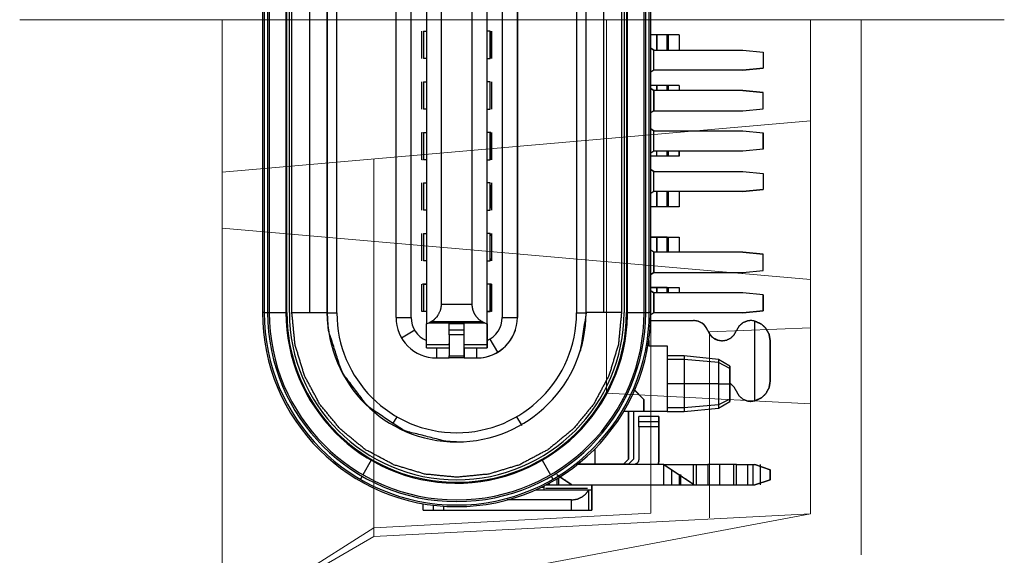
# Model space of a CAD drawing. Header units: millimetres. Extents: x 1290 to 1596, y 426 to 892.
# Tile 32 of 41: x 1469.68 to 1479.42, y 465.7 to 471. Entities that reach past the tile are written whole.
import ezdxf

# ---------------------------------------------------------------- set-up
doc = ezdxf.new("R2010")
doc.units = ezdxf.units.MM
doc.linetypes.add('CENTER', pattern=[50.8, 31.75, -6.35, 6.35, -6.35])
doc.linetypes.add('Continuous2', pattern=[0])
doc.layers.get('0').update_dxf_attribs({"lineweight": 20})
doc.layers.add('CEN', color=1, linetype='CENTER', lineweight=13)
doc.layers.add('Unnamed Level 55', color=1, linetype='Continuous')

# ---------------------------------------------------------------- blocks, each defined once
blk = doc.blocks.new('08302022201')
at = {"layer": 'Unnamed Level 55', "color": 6, "linetype": 'Continuous2', "lineweight": -3}
for p, q in [((2.895, 3.6091), (-2.895, 3.6091)), ((-2.895, 3.5931), (-2.895, 3.6091)), ((-2.895, 3.5931), (-2.895, 3.5588)), ((2.895, 3.5931), (-2.895, 3.5931)), ((2.895, 3.5931), (-2.895, 3.5931)), ((-2.895, 3.5588), (-2.895, 3.5425)), ((2.895, 3.5588), (-2.895, 3.5588)), ((-2.895, 3.5425), (-2.895, 3.3773)), ((2.895, 3.5425), (-2.895, 3.5425)), ((2.895, 3.5425), (-2.895, 3.5425)), ((-2.895, 3.3686), (-2.895, 3.3773)), ((2.895, 3.3773), (-2.895, 3.3773)), ((-2.895, 3.3686), (2.895, 3.3686)), ((-2.895, 3.3686), (2.895, 3.3686)), ((-2.895, 3.3436), (2.895, 3.3436)), ((-2.895, 3.3186), (2.895, 3.3186)), ((-2.895, 3.3186), (-2.895, 2.9686)), ((2.895, 3.1436), (-2.895, 3.1436)), ((-2.9585, 2.9671), (-2.9, 2.9686)), ((-2.9, 2.9686), (-2.9, 2.8736)), ((-2.895, 2.9686), (2.895, 2.9686)), ((2.895, 2.9686), (-2.895, 2.9686)), ((-2.895, 2.9686), (2.895, 2.9686)), ((-2.895, 2.9686), (2.895, 2.9686)), ((-2.9, 2.8736), (2.9, 2.8736)), ((-4.5146, 2.6237), (-4.5443, 2.6409)), ((-4.3574, 2.533), (-4.5005, 2.6156)), ((-3.9262, 2.2811), (-3.9981, 2.3226)), ((-2.945, 2.2886), (-2.945, 2.1386)), ((-2.945, 2.2886), (2.945, 2.2886)), ((-3.072, 2.104), (-3.1483, 2.2331)), ((-2.945, 2.1386), (2.945, 2.1386)), ((-4.8493, 2.0186), (-4.8493, 1.8186)), ((-4.8493, 2.0186), (-4.7869, 2.0186)), ((-3.245, 1.9886), (-3.245, 1.7636)), ((-3.245, 1.9886), (-3.2164, 1.9886)), ((-3.2164, 1.7636), (-3.2164, 1.9886)), ((-3.2164, 1.9886), (-3.0081, 1.9886)), ((-3.0081, 1.9886), (-2.9984, 1.9644)), ((-2.885, 1.9886), (-3.0081, 1.9886)), ((-2.9984, 1.9644), (-2.9984, 1.4129)), ((-2.885, 2.0273), (-2.885, 2.0336)), ((-2.885, 2.0336), (-2.615, 2.0336)), ((-2.885, 2.0336), (-2.615, 2.0336)), ((-2.885, 2.0083), (-2.885, 2.0273)), ((-2.615, 2.0182), (-2.885, 2.0182)), ((-2.885, 1.9886), (-2.885, 2.0182)), ((-2.615, 2.0182), (-2.885, 2.0182)), ((-2.615, 1.9886), (-2.885, 1.9886)), ((-2.615, 2.0083), (-2.615, 2.0273)), ((-2.615, 2.0182), (-2.615, 1.9886)), ((-2.615, 1.9886), (-2.615, 2.0083)), ((-2.385, 1.9886), (-2.615, 1.9886)), ((-2.385, 2.0336), (-2.115, 2.0336)), ((-2.115, 2.0182), (-2.385, 2.0182)), ((-2.385, 1.9886), (-2.385, 2.0182)), ((-2.115, 2.0182), (-2.385, 2.0182)), ((-2.115, 1.9886), (-2.385, 1.9886)), ((-2.115, 2.0182), (-2.115, 1.9886)), ((-1.885, 1.9886), (-2.115, 1.9886)), ((-1.885, 2.0336), (-1.615, 2.0336)), ((-1.885, 1.9886), (-1.885, 2.0182)), ((-1.615, 2.0182), (-1.885, 2.0182)), ((-1.615, 2.0182), (-1.885, 2.0182)), ((-1.615, 1.9886), (-1.885, 1.9886)), ((-1.615, 2.0182), (-1.615, 1.9886)), ((-1.385, 1.9886), (-1.615, 1.9886)), ((-1.385, 2.0273), (-1.385, 2.0336)), ((-1.385, 2.0336), (-1.115, 2.0336)), ((-1.385, 2.0336), (-1.115, 2.0336)), ((-1.385, 1.9886), (-1.385, 2.0182)), ((-1.115, 2.0182), (-1.385, 2.0182)), ((-1.385, 1.9886), (-1.385, 2.0083)), ((-1.115, 1.9886), (-1.385, 1.9886)), ((-1.115, 2.0336), (-1.115, 2.0273)), ((-1.115, 2.0182), (-1.115, 1.9886)), ((-0.885, 1.9886), (-1.115, 1.9886)), ((-0.885, 2.0336), (-0.615, 2.0336)), ((-0.615, 2.0182), (-0.885, 2.0182)), ((-0.885, 1.9886), (-0.885, 2.0182)), ((-0.615, 1.9886), (-0.885, 1.9886)), ((-0.615, 2.0182), (-0.615, 1.9886)), ((-0.385, 1.9886), (-0.615, 1.9886)), ((-0.385, 2.0336), (-0.115, 2.0336)), ((-0.385, 1.9886), (-0.385, 2.0182)), ((-0.115, 2.0182), (-0.385, 2.0182)), ((-0.115, 2.0182), (-0.385, 2.0182)), ((-0.115, 1.9886), (-0.385, 1.9886)), ((-0.115, 2.0182), (-0.115, 1.9886)), ((0.115, 1.9886), (-0.115, 1.9886)), ((-4.8493, 1.9186), (-4.8017, 1.9186)), ((-3.345, 1.8886), (-3.345, 1.7636)), ((-3.245, 1.8886), (-3.345, 1.8886)), ((-2.9859, 1.9395), (-2.9859, 1.4376)), ((-4.8111, 1.8186), (-4.8493, 1.8186)), ((-4.8493, 1.8186), (-4.8493, 0.5536)), ((-3.345, 1.6136), (-3.345, 1.7636)), ((-3.345, 1.7636), (-3.3235, 1.7636)), ((-3.3235, 1.7636), (-3.3235, 1.6136)), ((-3.1176, 1.7636), (-3.3235, 1.7636)), ((-3.2164, 1.7636), (-3.2019, 1.7636)), ((-3.1176, 1.6136), (-3.1176, 1.7636)), ((-3.1176, 1.7636), (-3.0711, 1.7636)), ((-3.1144, 1.7636), (-3.1144, 1.6136)), ((-3.0711, 1.6136), (-3.0711, 1.7636)), ((-3.0711, 1.7636), (-3.0081, 1.7636)), ((-3.0711, 1.7636), (-3.0081, 1.7636)), ((-3.0081, 1.6136), (-3.0081, 1.7636)), ((-3.0081, 1.6136), (-3.0081, 1.7636)), ((-2.8127, 1.8386), (2.8127, 1.8386)), ((-2.8127, 1.8386), (-2.8127, 1.5386)), ((-4.175, 1.6898), (-4.1746, 1.72)), ((-3.2617, 1.6136), (-3.345, 1.6136)), ((-3.345, 1.6136), (-3.3235, 1.6136)), ((-3.345, 1.6136), (-3.345, 1.4886)), ((-3.3235, 1.6136), (-3.1176, 1.6136)), ((-3.245, 1.6136), (-3.2617, 1.6136)), ((-3.245, 1.6136), (-3.2164, 1.6136)), ((-3.245, 1.6136), (-3.245, 1.3886)), ((-3.2164, 1.6136), (-3.0081, 1.6136)), ((-3.2164, 1.3886), (-3.2164, 1.6136)), ((-3.1176, 1.6136), (-3.0711, 1.6136)), ((-3.0711, 1.6136), (-3.0081, 1.6136)), ((-3.345, 1.4886), (-3.245, 1.4886)), ((2.8127, 1.5386), (-2.8127, 1.5386)), ((-3.245, 1.3886), (-3.145, 1.3886)), ((-3.2164, 1.3886), (-3.245, 1.3886)), ((-3.0081, 1.3886), (-3.2164, 1.3886)), ((-3.145, 1.3886), (-3.125, 1.3886)), ((-3.125, 1.3886), (-3.025, 1.3886)), ((-3.025, 1.3886), (-2.885, 1.3886)), ((-2.9984, 1.4129), (-3.0081, 1.3886)), ((-3.0081, 1.3886), (-2.885, 1.3886)), ((-2.885, 1.369), (-2.885, 1.3886)), ((-2.885, 1.3886), (-2.615, 1.3886)), ((-2.885, 1.3886), (-2.885, 1.359)), ((-2.615, 1.369), (-2.615, 1.3886)), ((-2.615, 1.3886), (-2.385, 1.3886)), ((-2.615, 1.3886), (-2.505, 1.3886)), ((-2.615, 1.359), (-2.615, 1.3886)), ((-2.615, 1.35), (-2.615, 1.369)), ((-2.505, 1.3886), (-2.385, 1.3886)), ((-2.385, 1.3886), (-2.115, 1.3886)), ((-2.385, 1.3886), (-2.385, 1.359)), ((-2.115, 1.3886), (-1.885, 1.3886)), ((-2.115, 1.359), (-2.115, 1.3886)), ((-2.115, 1.3886), (-1.885, 1.3886)), ((-1.885, 1.3886), (-1.615, 1.3886)), ((-1.885, 1.3886), (-1.885, 1.359)), ((-1.615, 1.3886), (-1.385, 1.3886)), ((-1.615, 1.3886), (-1.495, 1.3886)), ((-1.615, 1.359), (-1.615, 1.3886)), ((-1.495, 1.3886), (-1.385, 1.3886)), ((-1.385, 1.3886), (-1.115, 1.3886)), ((-1.385, 1.3886), (-1.385, 1.359)), ((-1.115, 1.369), (-1.115, 1.3886)), ((-1.115, 1.3886), (-0.885, 1.3886)), ((-1.115, 1.3886), (-1.005, 1.3886)), ((-1.115, 1.359), (-1.115, 1.3886)), ((-1.115, 1.35), (-1.115, 1.369)), ((-1.005, 1.3886), (-0.885, 1.3886)), ((-0.885, 1.3886), (-0.615, 1.3886)), ((-0.885, 1.3886), (-0.885, 1.359)), ((-0.615, 1.3886), (-0.385, 1.3886)), ((-0.615, 1.359), (-0.615, 1.3886)), ((-0.615, 1.3886), (-0.385, 1.3886)), ((-0.385, 1.3886), (-0.115, 1.3886)), ((-0.385, 1.3886), (-0.385, 1.359)), ((-0.115, 1.3886), (0.115, 1.3886)), ((-0.115, 1.359), (-0.115, 1.3886)), ((-0.115, 1.3886), (0.1149, 1.3886)), ((-4.85, 1.3236), (-4.8493, 1.3236)), ((-4.85, 1.2736), (-4.8493, 1.2736)), ((-3.1603, 1.3616), (-3.2895, 1.2854)), ((-2.885, 1.359), (-2.615, 1.359)), ((-2.885, 1.3436), (-2.885, 1.35)), ((-2.615, 1.3436), (-2.885, 1.3436)), ((-2.615, 1.3436), (-2.885, 1.3436)), ((-2.885, 1.3436), (-2.615, 1.3436)), ((-2.615, 1.3436), (-2.885, 1.3436)), ((-2.615, 1.3436), (-2.615, 1.35)), ((-2.385, 1.359), (-2.115, 1.359)), ((-2.385, 1.359), (-2.115, 1.359)), ((-2.385, 1.3436), (-2.3625, 1.3436)), ((-2.115, 1.3436), (-2.385, 1.3436)), ((-2.115, 1.3436), (-2.385, 1.3436)), ((-2.1375, 1.3436), (-2.115, 1.3436)), ((-1.885, 1.359), (-1.615, 1.359)), ((-1.885, 1.359), (-1.615, 1.359)), ((-1.8625, 1.3436), (-1.885, 1.3436)), ((-1.615, 1.3436), (-1.885, 1.3436)), ((-1.615, 1.3436), (-1.885, 1.3436)), ((-1.8625, 1.3436), (-1.6375, 1.3436)), ((-1.615, 1.3436), (-1.6375, 1.3436)), ((-1.385, 1.359), (-1.115, 1.359)), ((-1.385, 1.359), (-1.115, 1.359)), ((-1.115, 1.3436), (-1.385, 1.3436)), ((-1.385, 1.3436), (-1.115, 1.3436)), ((-1.385, 1.3436), (-1.115, 1.3436)), ((-0.885, 1.359), (-0.615, 1.359)), ((-0.615, 1.3436), (-0.885, 1.3436)), ((-0.615, 1.3436), (-0.885, 1.3436)), ((-0.615, 1.3436), (-0.885, 1.3436)), ((-0.615, 1.3436), (-0.885, 1.3436)), ((-0.385, 1.359), (-0.115, 1.359)), ((-0.385, 1.359), (-0.115, 1.359)), ((-0.385, 1.3436), (-0.115, 1.3436)), ((-0.385, 1.3436), (-0.115, 1.3436)), ((-0.115, 1.3436), (-0.385, 1.3436)), ((-0.115, 1.3436), (-0.385, 1.3436)), ((-0.385, 1.3436), (-0.115, 1.3436)), ((-4.8493, 1.2236), (-4.85, 1.2236)), ((-4.85, 1.2236), (-4.85, 0.9236)), ((-4.7493, 0.5536), (-4.7493, 1.1887)), ((2.945, 1.2386), (-2.945, 1.2386)), ((-2.945, 1.2386), (-2.945, 1.0886)), ((-3.9262, 1.0961), (-4.0048, 1.0508)), ((2.945, 1.0886), (-2.945, 1.0886)), ((-2.945, 1.0886), (-2.8216, 1.0886)), ((-2.8216, 1.0886), (-2.82, 1.087)), ((-2.82, 1.087), (-2.8216, 1.0886)), ((-2.8216, 1.0886), (-2.15, 1.0886)), ((-2.15, 1.087), (-2.82, 1.087)), ((-2.15, 1.087), (-2.82, 1.087)), ((-2.15, 1.0886), (-2.15, 1.087)), ((-2.15, 1.0886), (-0.75, 1.0886)), ((-0.75, 1.087), (-0.75, 1.0886)), ((-0.75, 1.0886), (-0.175, 1.0886)), ((-0.175, 1.087), (-0.75, 1.087)), ((-0.175, 1.087), (-0.75, 1.087)), ((-0.175, 1.0886), (-0.175, 1.087)), ((-0.175, 1.0886), (0.175, 1.0886)), ((-4.0048, 1.0508), (-4.0128, 1.0461)), ((-4.0048, 1.0508), (-4.009, 1.0484)), ((-4.0041, 1.0512), (-4.0048, 1.0508)), ((-4.85, 0.9236), (-4.8493, 0.9236)), ((-4.85, 0.9236), (-4.8493, 0.9236)), ((-4.6493, 0.9071), (-4.6493, 0.3804)), ((-4.85, 0.837), (-4.8493, 0.837)), ((-4.85, 0.8236), (-4.8493, 0.8236)), ((-4.65, 0.8236), (-4.6229, 0.8236)), ((-4.6493, 0.8236), (-4.6181, 0.8236)), ((-4.6355, 0.3949), (-4.6355, 0.8099)), ((-4.6229, 0.8504), (-4.6229, 0.8236)), ((-4.6229, 0.8236), (-4.6097, 0.8236)), ((-4.6, 0.8048), (-4.6, 0.6986)), ((-4.3574, 0.8443), (-4.5005, 0.7617)), ((-4.5835, 0.7736), (-4.6, 0.7736)), ((-4.5407, 0.6986), (-4.6, 0.6986)), ((-4.5407, 0.6986), (-4.6, 0.6986)), ((-4.6, 0.6986), (-4.6, 0.5486)), ((-4.5146, 0.7536), (-4.5443, 0.7364)), ((-4.5135, 0.6784), (-4.6, 0.5486)), ((-4.6, 0.6778), (-4.528, 0.6778)), ((-4.8493, 0.5536), (-4.7493, 0.5536)), ((-4.8493, 0.5536), (-4.8493, 0.3536)), ((-4.6, 0.5486), (-4.6, -0.3614)), ((-4.4, -0.3614), (-4.4, 0.4956)), ((-4.395, 0.324), (-4.395, 0.4894)), ((2.9, 0.5036), (-2.9, 0.5036)), ((-2.9, 0.5036), (-2.9, 0.4086)), ((-2.895, 0.0586), (-2.895, 0.4086)), ((-2.895, 0.4086), (2.895, 0.4086)), ((-4.8493, 0.3804), (-4.6493, 0.3804)), ((-4.6493, 0.3536), (-4.8493, 0.3536)), ((-4.8493, 0.3536), (-4.6522, 0.3536)), ((-4.6522, 0.3536), (-4.6011, 0.3536)), ((-4.6493, 0.3804), (-4.6493, 0.3536)), ((-4.6011, 0.3536), (-4.6493, 0.3536)), ((-4.4, 0.3536), (-4.395, 0.3536)), ((-4.4, 0.3536), (-4.395, 0.3536)), ((-4.2464, 0.324), (-4.395, 0.324)), ((-4.395, 0.0386), (-4.395, 0.324)), ((-2.895, 0.2336), (2.895, 0.2336)), ((-4.345, -0.0114), (-4.395, 0.0386)), ((-4.395, 0.0386), (-4.345, -0.0114)), ((-4.395, -0.0114), (-4.395, 0.0386)), ((-3.875, -0.1614), (-3.875, 0.037)), ((2.895, 0.0586), (-2.895, 0.0586)), ((2.895, 0.0336), (-2.895, 0.0336)), ((2.895, 0.0336), (-2.895, 0.0336)), ((2.895, 0.0086), (-2.895, 0.0086)), ((-2.895, 0), (-2.895, 0.0086)), ((2.895, 0.0086), (-2.895, 0.0086)), ((-2.895, 0), (2.895, 0)), ((-2.895, 0), (-2.895, -0.1652)), ((-2.895, 0), (-2.895, -0.1652)), ((-4.345, -0.0614), (-4.395, -0.0114)), ((-4.345, -0.0614), (-4.395, -0.0114)), ((-3.875, -0.0114), (-4.345, -0.0114)), ((-4.345, -0.0114), (-3.875, -0.0114)), ((-3.875, -0.0614), (-4.345, -0.0614)), ((-3.875, -0.0614), (-4.345, -0.0614)), ((-3.755, -0.1614), (-3.6586, -0.065)), ((-3.6646, -0.0709), (-3.755, -0.1614)), ((-4.025, -0.1114), (-4.35, -0.1114)), ((-4.025, -0.3114), (-4.025, -0.1114)), ((-4.025, -0.1114), (-3.925, -0.1114)), ((-3.975, -0.1114), (-3.975, -0.3114)), ((-3.925, -0.3114), (-3.925, -0.1114)), ((-3.755, -0.1614), (-3.875, -0.1614)), ((-3.875, -0.1614), (-3.755, -0.1614)), ((-3.875, -0.3914), (-3.875, -0.1614)), ((-2.895, -0.1652), (2.895, -0.1652)), ((-2.895, -0.1652), (2.895, -0.1652)), ((-2.895, -0.1652), (-2.895, -0.1815)), ((-2.895, -0.1815), (2.895, -0.1815)), ((-2.895, -0.1815), (-2.895, -0.2158)), ((-2.895, -0.1815), (-2.895, -0.2158)), ((-3.225, -0.2116), (-3.1733, -0.2116)), ((-3.225, -0.2116), (-3.225, -0.3914)), ((-3.1733, -0.2116), (-3.225, -0.2116)), ((-2.975, -0.2302), (-2.975, -0.6535)), ((-2.9, -0.2614), (-2.9198, -0.2317)), ((-2.9, -0.2614), (-2.9198, -0.2317)), ((-2.9, -1.1414), (-2.9, -0.2614)), ((-2.7, -0.2614), (-2.9, -0.2614)), ((-2.9, -0.2614), (-2.7, -0.2614)), ((-2.895, -0.2158), (2.895, -0.2158)), ((-2.895, -0.2318), (-2.895, -0.2158)), ((-2.895, -0.2158), (2.895, -0.2158)), ((-2.895, -0.2318), (2.895, -0.2318)), ((-2.6803, -0.2318), (-2.7, -0.2614)), ((-2.7, -0.2614), (-2.6803, -0.2318)), ((-2.7, -1.1414), (-2.7, -0.2614)), ((-2.65, -0.2914), (-2.7, -0.2914)), ((-2.7, -0.2914), (-2.65, -0.2914)), ((-2.65, -0.2318), (-2.65, -0.2914)), ((-2.65, -0.2914), (-2.65, -0.2318)), ((-2.65, -0.2914), (-2.65, -0.3914)), ((-2.65, -0.3914), (-2.65, -0.2914)), ((-2.5, -0.2614), (-2.5197, -0.2318)), ((-2.5197, -0.2318), (-2.5, -0.2614)), ((-2.5, -0.2614), (-2.5, -1.1414)), ((-2.3, -0.2614), (-2.5, -0.2614)), ((-2.5, -0.2614), (-2.3, -0.2614)), ((-2.3, -0.2614), (-2.2803, -0.2318)), ((-2.3, -0.2614), (-2.2803, -0.2318)), ((-2.3, -1.1414), (-2.3, -0.2614)), ((-2.15, -0.2914), (-2.3, -0.2914)), ((-2.3, -0.2914), (-2.15, -0.2914)), ((-2.15, -0.2318), (-2.15, -0.2914)), ((-2.15, -0.2914), (-2.15, -0.2318)), ((-2.15, -0.2914), (-2.15, -0.3914)), ((-2.15, -0.3914), (-2.15, -0.2914)), ((-1.85, -0.2914), (-1.85, -0.2318)), ((-1.85, -0.2914), (-1.85, -0.2318)), ((-1.7, -0.2914), (-1.85, -0.2914)), ((-1.85, -0.3914), (-1.85, -0.2914)), ((-1.85, -0.2914), (-1.7, -0.2914)), ((-1.85, -0.3914), (-1.85, -0.2914)), ((-1.7, -0.2614), (-1.7197, -0.2318)), ((-1.7, -0.2614), (-1.7197, -0.2318)), ((-1.7, -0.2614), (-1.5, -0.2614)), ((-1.7, -1.1414), (-1.7, -0.2614)), ((-1.7, -0.2614), (-1.5, -0.2614)), ((-1.4803, -0.2318), (-1.5, -0.2614)), ((-1.5, -0.2614), (-1.4803, -0.2318)), ((-1.5, -0.2614), (-1.5, -1.1414)), ((-1.35, -0.2506), (-1.35, -0.2318)), ((-1.35, -0.2506), (-1.35, -0.2318)), ((-1.35, -0.2914), (-1.35, -0.2506)), ((-1.35, -0.2914), (-1.35, -0.2506)), ((-1.35, -0.2914), (-1.3, -0.2914)), ((-1.35, -0.3914), (-1.35, -0.2914)), ((-1.35, -0.2914), (-1.3, -0.2914)), ((-1.35, -0.3914), (-1.35, -0.2914)), ((-1.3, -0.2614), (-1.3197, -0.2318)), ((-1.3, -0.2614), (-1.3197, -0.2318)), ((-1.3, -1.1414), (-1.3, -0.2614)), ((-1.3, -0.2614), (-1.1, -0.2614)), ((-1.3, -0.2614), (-1.1, -0.2614)), ((-1.0803, -0.2318), (-1.1, -0.2614)), ((-1.1, -0.2614), (-1.0803, -0.2318)), ((-1.1, -0.2614), (-1.1, -1.1414)), ((-0.9, -0.2614), (-0.9197, -0.2318)), ((-0.9, -0.2614), (-0.9197, -0.2318)), ((-0.7, -0.2614), (-0.9, -0.2614)), ((-0.9, -0.2614), (-0.9, -1.1414)), ((-0.9, -0.2614), (-0.7, -0.2614)), ((-0.6803, -0.2318), (-0.7, -0.2614)), ((-0.7, -0.2614), (-0.6803, -0.2318)), ((-0.7, -1.1414), (-0.7, -0.2614)), ((-0.65, -0.2914), (-0.7, -0.2914)), ((-0.7, -0.2914), (-0.65, -0.2914)), ((-0.65, -0.2914), (-0.65, -0.2318)), ((-0.65, -0.2914), (-0.65, -0.2318)), ((-0.65, -0.3914), (-0.65, -0.2914)), ((-0.65, -0.3914), (-0.65, -0.2914)), ((-0.5, -0.2614), (-0.5197, -0.2318)), ((-0.5, -0.2614), (-0.5197, -0.2318)), ((-0.5, -0.2614), (-0.3, -0.2614)), ((-0.5, -1.1414), (-0.5, -0.2614)), ((-0.5, -0.2614), (-0.3, -0.2614)), ((-0.2803, -0.2318), (-0.3, -0.2614)), ((-0.3, -0.2614), (-0.2803, -0.2318)), ((-0.3, -0.2614), (-0.3, -1.1414)), ((-0.15, -0.2914), (-0.3, -0.2914)), ((-0.3, -0.2914), (-0.15, -0.2914)), ((-0.15, -0.2914), (-0.15, -0.2318)), ((-0.15, -0.2914), (-0.15, -0.2318)), ((-0.15, -0.3914), (-0.15, -0.2914)), ((-0.15, -0.3914), (-0.15, -0.2914)), ((-4.6, -0.3614), (-4.4, -0.3614)), ((-4.6, -0.3614), (-4.6, -0.5114)), ((-4.4, -0.3614), (-4.5948, -0.6535)), ((-4.4, -0.3614), (-4.5, -0.5114)), ((-4.4009, -0.3061), (-4.35, -0.3114)), ((-4.35, -0.3114), (-4.4009, -0.3061)), ((-4.4, -0.3614), (-4.4, -0.6535)), ((-4.025, -0.3114), (-4.35, -0.3114)), ((-4.35, -0.3114), (-4.025, -0.3114)), ((-3.925, -0.3114), (-4.025, -0.3114)), ((-4.025, -0.3114), (-3.925, -0.3114)), ((-4.4491, -0.4364), (-4.6, -0.4364)), ((-3.225, -0.3914), (-3.875, -0.3914)), ((-3.325, -0.3914), (-3.875, -0.3914)), ((-3.325, -0.3914), (-3.875, -0.3914)), ((-3.875, -0.3914), (-3.875, -0.5614)), ((-3.8382, -0.5614), (-3.8382, -0.3914)), ((-3.6, -0.5614), (-3.6, -0.3914)), ((-3.3618, -0.5614), (-3.3618, -0.3914)), ((-3.225, -0.3914), (-3.325, -0.3914)), ((-3.325, -0.5614), (-3.325, -0.3914)), ((-2.65, -0.3914), (-2.7, -0.3914)), ((-2.7, -0.3914), (-2.65, -0.3914)), ((-2.65, -0.4014), (-2.7, -0.4014)), ((-2.65, -0.3914), (-2.65, -0.5114)), ((-2.15, -0.3914), (-2.3, -0.3914)), ((-2.3, -0.3914), (-2.15, -0.3914)), ((-2.15, -0.4014), (-2.3, -0.4014)), ((-2.15, -0.3914), (-2.15, -0.5114)), ((-1.7, -0.3914), (-1.85, -0.3914)), ((-1.85, -0.5114), (-1.85, -0.3914)), ((-1.85, -0.3914), (-1.7, -0.3914)), ((-1.7, -0.4014), (-1.85, -0.4014)), ((-1.3, -0.3914), (-1.35, -0.3914)), ((-1.35, -0.5114), (-1.35, -0.3914)), ((-1.35, -0.3914), (-1.3, -0.3914)), ((-1.3, -0.4014), (-1.35, -0.4014)), ((-0.65, -0.3914), (-0.7, -0.3914)), ((-0.7, -0.3914), (-0.65, -0.3914)), ((-0.65, -0.4014), (-0.7, -0.4014)), ((-0.65, -0.5114), (-0.65, -0.3914)), ((-0.15, -0.3914), (-0.3, -0.3914)), ((-0.15, -0.3914), (-0.3, -0.3914)), ((-0.3, -0.3914), (-0.15, -0.3914)), ((-0.15, -0.4014), (-0.3, -0.4014)), ((-0.15, -0.5114), (-0.15, -0.3914)), ((-4.5, -0.5114), (-4.6, -0.5114)), ((-4.5, -0.5114), (-4.6, -0.5114)), ((-4.6, -0.5114), (-4.6, -0.6574)), ((-4.6, -0.5295), (-4.4993, -0.5295)), ((-3.325, -0.5614), (-3.875, -0.5614)), ((-3.875, -0.5614), (-3.8409, -0.9019)), ((-3.8087, -0.9019), (-3.8382, -0.5614)), ((-3.6, -0.9019), (-3.6, -0.5614)), ((-3.3913, -0.9019), (-3.3618, -0.5614)), ((-3.3591, -0.9019), (-3.325, -0.5614)), ((-2.65, -0.5114), (-2.7, -0.5114)), ((-2.65, -0.5114), (-2.7, -0.5114)), ((-2.15, -0.5114), (-2.3, -0.5114)), ((-2.15, -0.5114), (-2.3, -0.5114)), ((-1.7, -0.5114), (-1.85, -0.5114)), ((-1.7, -0.5114), (-1.85, -0.5114)), ((-1.3, -0.5114), (-1.35, -0.5114)), ((-1.35, -0.5114), (-1.3, -0.5114)), ((-0.65, -0.5114), (-0.7, -0.5114)), ((-0.65, -0.5114), (-0.7, -0.5114)), ((-0.65, -0.5114), (-0.7, -0.5114)), ((-0.15, -0.5114), (-0.3, -0.5114)), ((-0.15, -0.5114), (-0.3, -0.5114)), ((-4.6, -0.6574), (-4.5974, -0.6574)), ((-4.6, -0.6574), (-4.6, -0.7949)), ((-4.4, -0.6809), (-4.6, -0.6809)), ((-4.5974, -0.6574), (-4.5948, -0.6535)), ((-4.5948, -0.6535), (-4.4, -0.6535)), ((-4.4, -0.6535), (-4.4, -0.7949)), ((-4.4, -0.7949), (-4.6, -0.7949)), ((-4.6, -0.7949), (-4.6, -1.0777)), ((-4.4, -1.0777), (-4.4, -0.7949)), ((-4.4, -0.909), (-4.6, -0.909)), ((-3.6, -0.9019), (-3.8409, -0.9019)), ((-3.8409, -0.9019), (-3.775, -1.0114)), ((-3.7516, -1.0114), (-3.8087, -0.9019)), ((-3.3591, -0.9019), (-3.6, -0.9019)), ((-3.6, -0.9019), (-3.6, -1.0114)), ((-3.4484, -1.0114), (-3.3913, -0.9019)), ((-3.425, -1.0114), (-3.3591, -0.9019)), ((-4.4, -1.0504), (-4.6, -1.0504)), ((-3.775, -1.0114), (-3.6, -1.0114)), ((-3.6, -1.0114), (-3.775, -1.0114)), ((-3.425, -1.0114), (-3.6, -1.0114)), ((-3.6, -1.0114), (-3.425, -1.0114)), ((-4.6, -1.0777), (-4.4, -1.0777)), ((-4.6, -1.0777), (-4.6, -1.2419)), ((-4.4, -1.0777), (-4.4, -1.1919)), ((-2.9, -1.1414), (-2.88, -1.3414)), ((-2.88, -1.3414), (-2.9, -1.1414)), ((-2.72, -1.3414), (-2.7, -1.1414)), ((-2.72, -1.3414), (-2.7, -1.1414)), ((-2.5, -1.1414), (-2.48, -1.3414)), ((-2.5, -1.1414), (-2.48, -1.3414)), ((-2.3, -1.1414), (-2.32, -1.3414)), ((-2.32, -1.3414), (-2.3, -1.1414)), ((-1.7, -1.1414), (-1.68, -1.3414)), ((-1.68, -1.3414), (-1.7, -1.1414)), ((-1.5, -1.1414), (-1.52, -1.3414)), ((-1.5, -1.1414), (-1.52, -1.3414)), ((-1.28, -1.3414), (-1.3, -1.1414)), ((-1.28, -1.3414), (-1.3, -1.1414)), ((-1.1, -1.1414), (-1.12, -1.3414)), ((-1.1, -1.1414), (-1.12, -1.3414)), ((-0.9, -1.1414), (-0.88, -1.3414)), ((-0.9, -1.1414), (-0.88, -1.3414)), ((-0.7, -1.1414), (-0.72, -1.3414)), ((-0.72, -1.3414), (-0.7, -1.1414)), ((-0.5, -1.1414), (-0.48, -1.3414)), ((-0.48, -1.3414), (-0.5, -1.1414)), ((-0.3, -1.1414), (-0.32, -1.3414)), ((-0.3, -1.1414), (-0.32, -1.3414)), ((-4.6, -1.1919), (-4.4, -1.1919)), ((-4.6, -1.2419), (-4.4, -1.2419)), ((-4.6, -1.2419), (-4.6, -1.2614)), ((-4.55, -1.4114), (-4.6, -1.2614)), ((-4.6, -1.2614), (-4.55, -1.4114)), ((-4.55, -1.4114), (-4.6, -1.2614)), ((-4.4, -1.2614), (-4.45, -1.4114)), ((-4.45, -1.4114), (-4.4, -1.2614)), ((-4.4, -1.2614), (-4.45, -1.4114)), ((-4.4, -1.1919), (-4.4, -1.2419)), ((-4.4, -1.2419), (-4.4, -1.2614)), ((-3.7744, -1.219), (-3.7727, -1.2417)), ((-3.7727, -1.2417), (-3.7686, -1.2614)), ((-3.7686, -1.2614), (-2.9814, -1.2614)), ((-2.9814, -1.2614), (-2.9773, -1.2417)), ((-2.9773, -1.2417), (-2.9756, -1.219)), ((-4.4, -1.3114), (-4.6, -1.3114)), ((-2.88, -1.3414), (-2.72, -1.3414)), ((-2.72, -1.3414), (-2.88, -1.3414)), ((-2.48, -1.3414), (-2.32, -1.3414)), ((-2.48, -1.3414), (-2.32, -1.3414)), ((-1.52, -1.3414), (-1.68, -1.3414)), ((-1.52, -1.3414), (-1.68, -1.3414)), ((-1.28, -1.3414), (-1.12, -1.3414)), ((-1.12, -1.3414), (-1.28, -1.3414)), ((-0.88, -1.3414), (-0.72, -1.3414)), ((-0.88, -1.3414), (-0.72, -1.3414)), ((-0.32, -1.3414), (-0.48, -1.3414)), ((-0.32, -1.3414), (-0.48, -1.3414)), ((-4.45, -1.4114), (-4.55, -1.4114)), ((-4.55, -1.4114), (-4.45, -1.4114)), ((-3.575, -1.4114), (-3.175, -1.4114)), ((-3.175, -1.4114), (-3.575, -1.4114))]:
    blk.add_line(p, q, dxfattribs=at)
for centre, radius, start, end in [((-2.895, 1.6886), 1.9205, 90, 270), ((-2.895, 1.6886), 1.9044, 90, 270), ((-2.895, 1.6886), 1.8701, 90, 270), ((-2.895, 1.6886), 1.8539, 90, 270), ((-2.895, 1.6886), 1.6886, 90, 179.36199), ((-2.895, 1.6886), 1.68, 90, 171.84974), ((-2.895, 1.6886), 1.655, 90, 180), ((-2.895, 1.6886), 1.28, 90, 180), ((-2.895, 1.6886), 1.28, 90, 90.22384), ((-2.9, 1.6886), 1.185, 90, 270), ((-2.945, 1.8886), 0.4, 90, 180), ((-2.945, 1.8886), 0.25, 90, 156.42159), ((-2.895, 1.6886), 1.68, 171.84974, 270), ((-2.895, 1.6886), 1.6886, 179.36199, 269.02914), ((-2.895, 1.6886), 1.655, 180, 270), ((-2.895, 1.6886), 1.655, 180, 270), ((-2.895, 1.6886), 1.28, 180, 270), ((-2.945, 1.4886), 0.4, 180, 270), ((-2.945, 1.4886), 0.4, 180, 270), ((-2.945, 1.4886), 0.4, 180, 251.79004), ((-2.945, 1.4886), 0.4, 180, 251.79004), ((-2.945, 1.4886), 0.25, 203.578, 270), ((-2.895, 1.6886), 1.6886, 269.02914, 270), ((-3.125, -0.6535), 0.15, 289.47122, 360), ((-3.025, -0.9363), 0.15, 109.47122, 180), ((-3.6244, -1.2189), 0.15, 180, 188.72596), ((-3.575, -1.2114), 0.2, 188.72596, 194.47751), ((-3.175, -1.2114), 0.2, 345.52249, 351.27404), ((-3.1256, -1.2189), 0.15, 351.27404, 360)]:
    blk.add_arc(centre, radius, start, end, dxfattribs=at)
for points in [[(-2.895, 0.0586), (-3.213, 0.09), (-3.5188, 0.1827), (-3.8006, 0.3333), (-4.0476, 0.5361), (-4.2503, 0.7831), (-4.4009, 1.0649), (-4.4937, 1.3706), (-4.525, 1.6886), (-4.4937, 2.0066), (-4.4009, 2.3124), (-4.2503, 2.5942), (-4.0476, 2.8412), (-3.8006, 3.0439), (-3.5188, 3.1946), (-3.213, 3.2873), (-2.895, 3.3186)], [(-4.1746, 1.72), (-4.1709, 1.7904), (-4.0653, 2.207), (-3.8278, 2.5652), (-3.4851, 2.8245), (-3.0758, 2.9558), (-2.9585, 2.9671)], [(-2.9984, 1.9644), (-2.9719, 1.9175), (-2.9336, 1.8794), (-2.8753, 1.8487), (-2.8445, 1.8412), (-2.8127, 1.8386)], [(-2.8127, 1.5386), (-2.8441, 1.5361), (-2.8753, 1.5285), (-2.9054, 1.5158), (-2.9336, 1.4979), (-2.9698, 1.4623), (-2.9984, 1.4129)], [(-4.6, 0.5486), (-4.5784, 0.5812), (-4.5645, 0.6019), (-4.5326, 0.6497), (-4.5182, 0.6714), (-4.508, 0.6867), (-4.5019, 0.6957), (-4.5, 0.6986)], [(-4.7493, 0.5536), (-4.7416, 0.4987), (-4.7181, 0.4464), (-4.6879, 0.4093), (-4.6493, 0.3804)], [(-2.9, 0.4086), (-3.2744, 0.4662), (-3.2794, 0.4677)], [(-4.35, -0.1114), (-4.3691, -0.1076), (-4.3854, -0.0967), (-4.3962, -0.0805), (-4.4, -0.0614)], [(-4.5948, -0.6535), (-4.5748, -0.6235), (-4.5608, -0.6026), (-4.5305, -0.5572), (-4.5171, -0.5369), (-4.5075, -0.5225), (-4.5018, -0.5141), (-4.5, -0.5114)], [(-3.075, -0.7949), (-3.0345, -0.7731), (-3.0025, -0.7401), (-2.982, -0.6989), (-2.975, -0.6535)], [(-3.075, -0.7949), (-3.1155, -0.8167), (-3.1474, -0.8496), (-3.1679, -0.8908), (-3.175, -0.9362), (-3.175, -0.9363)], [(-3.175, -0.9363), (-3.168, -0.9816), (-3.1476, -1.0227), (-3.1157, -1.0558), (-3.0753, -1.0776)], [(-3.6747, -1.0776), (-3.6343, -1.0558), (-3.6024, -1.0227), (-3.5955, -1.012)], [(-3.6747, -1.0776), (-3.7196, -1.103), (-3.7532, -1.142), (-3.7716, -1.1902), (-3.7744, -1.219)], [(-2.9756, -1.219), (-2.9784, -1.1902), (-2.9968, -1.142), (-3.0304, -1.103), (-3.0753, -1.0776)], [(-3.7686, -1.2614), (-3.7396, -1.325), (-3.699, -1.3683), (-3.6392, -1.4008), (-3.575, -1.4114)], [(-3.575, -1.4114), (-3.6392, -1.4008), (-3.699, -1.3683), (-3.7396, -1.3249), (-3.7686, -1.2614)], [(-2.9814, -1.2614), (-3.0104, -1.325), (-3.051, -1.3683), (-3.1108, -1.4008), (-3.175, -1.4114)], [(-3.175, -1.4114), (-3.1108, -1.4008), (-3.051, -1.3683), (-3.0104, -1.3249), (-2.9814, -1.2614)]]:
    blk.add_open_spline(points, degree=1, dxfattribs=at)

msp = doc.modelspace()

# ---------------------------------------------------------------- linework, layer by layer
at = {"color": 4}
for p, q in [((1471.6797, 460.2474), (1471.6797, 470.9974)), ((1475.4807, 470.9974), (1475.4807, 467.3032)), ((1475.9217, 470.9974), (1475.9217, 466.1174)), ((1477.5007, 470.9974), (1477.5007, 466.1116)), ((1478.0007, 470.9974), (1478.0007, 465.7043)), ((1477.5007, 469.9974), (1471.6797, 469.4881)), ((1473.1797, 469.6193), (1473.1797, 465.8851)), ((1477.5007, 468.4266), (1471.6797, 468.9358)), ((1475.4807, 467.3032), (1477.5007, 467.1974)), ((1477.5007, 466.1116), (1471.6797, 465.0191)), ((1473.1797, 465.9737), (1475.9217, 466.1174)), ((1473.1797, 465.8851), (1477.5007, 466.1116)), ((1473.1797, 465.9737), (1471.6797, 465.0191)), ((1473.1797, 465.8851), (1471.6797, 465.0191))]:
    msp.add_line(p, q, dxfattribs=at)
at = {"color": 1}
for p in [(1477.5007, 467.9512), (1476.5007, 466.0696)]:
    msp.add_line(p, (1476.5007, 467.9093), dxfattribs=at)
at = {"layer": 'CEN', "linetype": 'CENTER', "ltscale": 10}
msp.add_line((1469.6789, 470.9974), (1479.4164, 470.9974), dxfattribs=at)

# ---------------------------------------------------------------- block references
at = {"color": 4, "rotation": 90}
msp.add_blockref('08302022201', (1475.6893, 470.9974), dxfattribs=at)

doc.saveas('drawing.dxf')
